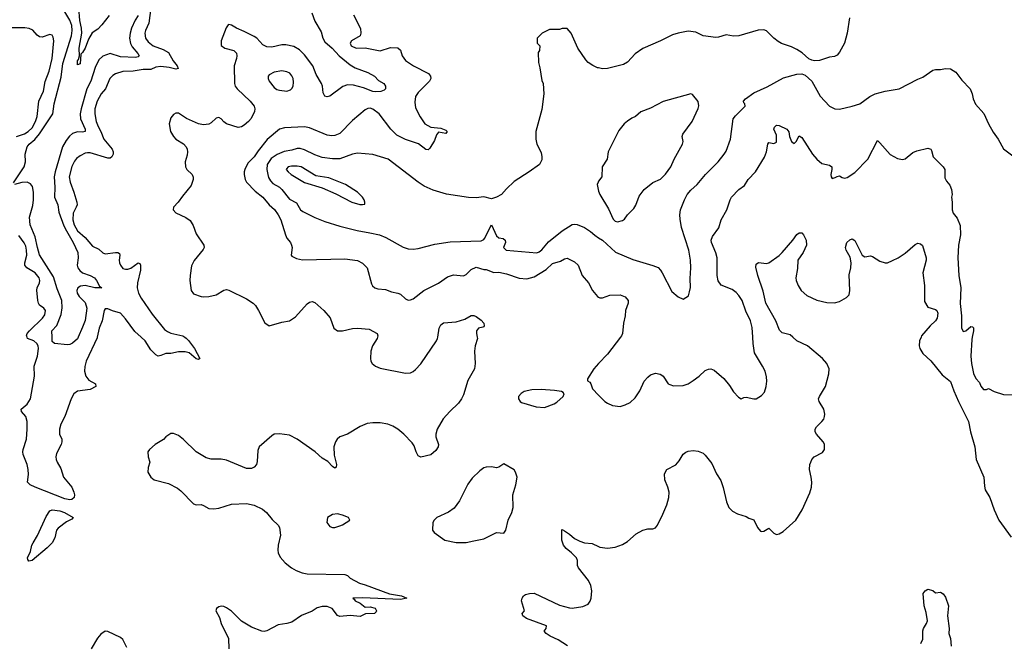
# Model space of a CAD drawing. Header units: inches. Extents: x 1934316 to 2140091, y 524953 to 667329.
# Tile 189 of 256: x 2015412 to 2023215, y 607573 to 612517. Entities that reach past the tile are written whole.
import ezdxf

# ---------------------------------------------------------------- set-up
doc = ezdxf.new("R2010")
doc.units = ezdxf.units.IN
doc.header["$MEASUREMENT"] = 0
for name, color, linetype in [('C0610', 7, 'Continuous'), ('C0611', 7, 'Continuous'), ('C0620', 7, 'Continuous'), ('C0621', 7, 'Continuous')]:
    doc.layers.add(name, color=color, linetype=linetype)

msp = doc.modelspace()

# ---------------------------------------------------------------- linework, layer by layer
at = {"layer": 'C0610', "color": 5}
for points, elevation in [([(2016026.6, 610000), (2016025.4, 609994.6), (2015938.5, 609810), (2015928.2, 609768.2), (2015925.2, 609730), (2015934.9, 609690), (2015959.4, 609659.4), (2016012.2, 609630), (2016014.9, 609610), (2015970, 609586.1), (2015870, 609571.4), (2015840.7, 609550), (2015818.6, 609510), (2015768.5, 609370), (2015738.9, 609310), (2015727.6, 609270), (2015728.2, 609230), (2015745.5, 609190), (2015747.1, 609170), (2015741.6, 609150), (2015703, 609077), (2015699.2, 609050), (2015702, 609030), (2015708.9, 609008.9), (2015738.3, 608958.3), (2015759.2, 608890), (2015826, 608810), (2015842.2, 608770), (2015845.2, 608750), (2015843.6, 608730), (2015825.9, 608714.1), (2015809.5, 608710.5), (2015770, 608717), (2015535.2, 608810), (2015494, 608830), (2015473.4, 608850), (2015481.8, 608910), (2015479.4, 608950), (2015469.9, 608989.9), (2015439.9, 609070), (2015437.9, 609090), (2015439.7, 609110), (2015465.5, 609190), (2015472, 609270), (2015471, 609331), (2015460.2, 609370), (2015426.6, 609410), (2015422.6, 609430), (2015470.8, 609469.2), (2015497.9, 609510), (2015528.5, 609690), (2015527.5, 609770), (2015553.8, 609850), (2015561.4, 609910), (2015557.7, 609930), (2015547.4, 609950), (2015523.9, 609970), (2015474.7, 609990), (2015470.3, 610000)], 280), ([(2015875.7, 610000), (2015870, 609987), (2015830, 609952.7), (2015810, 609941.2), (2015790, 609939), (2015688.9, 609948.9), (2015670, 609966), (2015668.6, 610000)], 260), ([(2016720.1, 610000), (2016730, 609993), (2016750, 609973.4), (2016797.8, 609910), (2016840.5, 609830), (2016830, 609822.4), (2016810, 609827.2), (2016755.4, 609875.4), (2016723.7, 609883.7), (2016670, 609883.4), (2016610, 609869.9), (2016570, 609870.9), (2016530, 609853.7), (2016510, 609850.3), (2016490, 609859.2), (2016450, 609899.1), (2016405.1, 609970), (2016373.8, 610000)], 280), ([(2019038.2, 610000), (2019040.7, 609990), (2019021.6, 609930), (2019015.8, 609890), (2019021.6, 609790), (2019016.3, 609750), (2018963.9, 609656.1), (2018930, 609544), (2018914, 609510), (2018890, 609476.2), (2018821.6, 609410), (2018768.9, 609351.1), (2018721.6, 609270), (2018710.4, 609230), (2018710.4, 609210), (2018730.4, 609150), (2018727.7, 609130), (2018710, 609101.2), (2018670, 609067.3), (2018590, 609049.3), (2018570, 609059.5), (2018553.3, 609090), (2018537.2, 609137.2), (2018522, 609162), (2018456.4, 609230), (2018409.6, 609270), (2018370, 609294.5), (2018329.8, 609309.8), (2018270, 609319.8), (2018210, 609321), (2018165.7, 609314.3), (2018110, 609292.8), (2018010, 609229.7), (2017949.1, 609210.9), (2017928.9, 609191.1), (2017914.9, 609170), (2017901.6, 609130), (2017905.1, 609065.1), (2017924, 608990), (2017921, 608970), (2017910, 608961.2), (2017890, 608973.2), (2017853.4, 609013.4), (2017810, 609041.1), (2017753.3, 609090), (2017610, 609192.4), (2017550, 609221.6), (2017470, 609233.3), (2017430, 609229.6), (2017410, 609217.6), (2017310.6, 609130), (2017298.8, 609101.2), (2017295.1, 609015.1), (2017288.4, 608990), (2017270, 608969.6), (2017250, 608959.7), (2017210, 608957.4), (2017050, 609025.6), (2017010, 609033.3), (2016930, 609031.5), (2016890, 609043.6), (2016811.3, 609091.3), (2016710, 609189), (2016670, 609219), (2016630, 609235.3), (2016610, 609235.3), (2016570, 609209), (2016550.4, 609189.6), (2016486.8, 609150), (2016441, 609110), (2016426.8, 609090), (2016430.7, 609050.7), (2016442.8, 609010), (2016430, 608966), (2016427.3, 608930), (2016451, 608890), (2016478, 608870), (2016590, 608838.4), (2016662.9, 608802.9), (2016690, 608782), (2016790, 608679.1), (2016810, 608670.4), (2016850, 608672), (2016870, 608664.9), (2016910, 608640.4), (2016950, 608638.4), (2016990, 608645.3), (2017090, 608674.6), (2017210, 608682.3), (2017270, 608669), (2017335.1, 608635.1), (2017369.2, 608609.2), (2017413.7, 608553.7), (2017460.5, 608510), (2017470.5, 608490), (2017479.3, 608430), (2017461.3, 608350), (2017458.4, 608310), (2017461.6, 608290), (2017475.8, 608255.8), (2017515.5, 608210), (2017565.5, 608170), (2017602, 608150), (2017650, 608131.4), (2017690, 608122.8), (2017990, 608117.3), (2018010.4, 608110.4), (2018031.3, 608090), (2018104.7, 608050), (2018150, 608037.1), (2018344, 607964), (2018438, 607950), (2018481, 607930), (2018430, 607920.5), (2018130, 607933.6), (2018052, 607930), (2018063.5, 607923.5), (2018070.8, 607910), (2018111.6, 607891.5), (2018150, 607860.5), (2018190, 607861.1), (2018230, 607850.3), (2018240.4, 607830), (2018237.4, 607822.6), (2018224.7, 607810), (2018153.4, 607806.6), (2018110, 607786), (2018030, 607792.8), (2017950, 607784.2), (2017930, 607792.7), (2017889, 607850), (2017850, 607865.6), (2017810, 607863.5), (2017770, 607853.5), (2017730, 607828.7), (2017645.9, 607794.1), (2017570, 607741), (2017530.2, 607729.8), (2017459.5, 607720.5), (2017370, 607671.8), (2017350, 607667.6), (2017330, 607669.6), (2017250, 607702), (2017168.7, 607748.7), (2017090, 607826.6), (2017050, 607854.5), (2017030, 607863.7), (2017010, 607866), (2016990, 607861.2), (2016971.3, 607850), (2016967.3, 607830), (2016996.7, 607776.7), (2017008.2, 607730), (2017067.7, 607610), (2017070.7, 607530)], 320), ([(2018247.8, 610000), (2018244.9, 609990), (2018207.9, 609932.1), (2018194.6, 609890), (2018191.8, 609830), (2018195.3, 609810), (2018206.4, 609790), (2018230.6, 609770), (2018270, 609752.9), (2018470, 609714.4), (2018510, 609718.4), (2018530, 609728.4), (2018550, 609742.4), (2018590, 609788.2), (2018714, 609970), (2018723.6, 609990), (2018725.4, 610000)], 320), ([(2020000, 609790.3), (2019962, 609750), (2019912, 609670), (2019912.7, 609652.7), (2019930, 609642), (2019938, 609630), (2019951, 609590), (2020000, 609541)], 340), ([(2019752.2, 607552.2), (2019680.5, 607600.5), (2019616.3, 607630), (2019585.1, 607650), (2019569.4, 607670), (2019584, 607690), (2019586, 607710), (2019428.6, 607768.6), (2019400.7, 607790), (2019393.2, 607810), (2019414, 607830), (2019389.3, 607910), (2019393.2, 607930), (2019404, 607950), (2019420.7, 607959.3), (2019451.7, 607968.3), (2019490, 607970.4), (2019690, 607875.8), (2019770, 607853.4), (2019790, 607850.7), (2019876, 607864), (2019916.5, 607883.5), (2019933.6, 607906.4), (2019941.2, 607930), (2019945.2, 607990), (2019939.3, 608030), (2019919.3, 608070), (2019840.7, 608170), (2019831.6, 608190), (2019832.6, 608230), (2019824.4, 608250), (2019785.3, 608290), (2019743.6, 608323.6), (2019720.7, 608350), (2019707.9, 608390), (2019708.1, 608471.9), (2019710, 608474.8), (2019730, 608464), (2019770, 608438), (2019810, 608403.5), (2019850, 608381.3), (2019889.5, 608370.5), (2019950, 608363.8), (2020000, 608340.1)], 320), ([(2016260.2, 607540.2), (2016230, 607602), (2016210, 607619.5), (2016110, 607665.2), (2016090, 607668.7), (2016055.3, 607644.7), (2016027.5, 607612.5), (2015978, 607530)], 320)]:
    msp.add_lwpolyline(points, dxfattribs=dict(at, elevation=elevation))
for points, elevation in [([(2019545.6, 609585.6), (2019470, 609582.7), (2019410, 609569), (2019385.8, 609554.2), (2019366, 609530), (2019364.7, 609510), (2019378, 609490), (2019390, 609481), (2019506.4, 609446.4), (2019570, 609442), (2019649.1, 609470.9), (2019670, 609484.7), (2019718, 609530), (2019728, 609550), (2019720.4, 609560.4), (2019706, 609570), (2019650, 609577.2)], 340), ([(2019250, 608995.3), (2019210, 608968.7), (2019190, 608964), (2019150, 608972.7), (2019110, 608969.3), (2019090, 608962.7), (2019058.8, 608941.2), (2018999, 608881), (2018964.8, 608835.2), (2018898, 608702), (2018855.3, 608644.7), (2018810, 608612.3), (2018718, 608570), (2018698, 608550), (2018686, 608530), (2018684.7, 608470), (2018698, 608450), (2018782, 608390), (2018870, 608371), (2018950, 608371), (2019010, 608386), (2019090, 608401), (2019190, 608451), (2019250, 608444.7), (2019264, 608470), (2019282.7, 608550), (2019312.3, 608610), (2019322.7, 608650), (2019319, 608750), (2019345.2, 608830), (2019354, 608890), (2019342, 608930), (2019330, 608948)], 340), ([(2015485.1, 608225.1), (2015476, 608236), (2015472.7, 608250), (2015498.9, 608301.1), (2015508.7, 608350), (2015517.7, 608370), (2015552.9, 608427.1), (2015622.5, 608577.5), (2015650, 608624.2), (2015670, 608631.4), (2015730, 608622.7), (2015767.3, 608610), (2015834.6, 608570), (2015824.2, 608555.8), (2015784, 608536), (2015715.6, 608484.4), (2015704.2, 608470), (2015691.4, 608410), (2015670, 608369.8), (2015630, 608328.4), (2015510, 608229.6)], 280), ([(2017930, 608599), (2017890, 608593.2), (2017851.3, 608570), (2017846.8, 608530), (2017870, 608498), (2017890, 608491), (2017910, 608491), (2017950, 608504), (2017970, 608511), (2018028, 608550), (2018018, 608570), (2017970, 608589)], 340)]:
    msp.add_lwpolyline(points, close=True, dxfattribs=dict(at, elevation=elevation))
at = {"layer": 'C0611', "color": 5}
for points, elevation in [([(2015364, 611224), (2015448.5, 611350), (2015456.9, 611390), (2015456.6, 611450), (2015471.4, 611510), (2015486, 611530), (2015532.9, 611567.1), (2015570, 611612.7), (2015675.4, 611770), (2015686.1, 611850), (2015739.7, 612060.3), (2015754.6, 612170), (2015823, 612390), (2015827.9, 612430), (2015825.5, 612470), (2015810, 612512.3), (2015770, 612578.4)], 260), ([(2016450.1, 612610), (2016435.4, 612490), (2016408.7, 612430), (2016404.2, 612410), (2016409.4, 612370), (2016430, 612341.2), (2016470, 612310.2), (2016550, 612279.8), (2016590, 612256.5), (2016629.6, 612189.6), (2016660.7, 612150), (2016668.2, 612130), (2016650, 612125.2), (2016597.3, 612137.3), (2016530, 612145.1), (2016490, 612139.6), (2016450, 612122), (2016390, 612123.2), (2016310, 612108.1), (2016230, 612105.7), (2016170, 612087.1), (2016150, 612074), (2016127.5, 612050), (2016092.5, 611970), (2016057.1, 611930), (2016024.8, 611870), (2016008, 611810), (2016007, 611770), (2016018, 611710), (2016033.1, 611670), (2016056.1, 611630), (2016079.1, 611570), (2016144.3, 611490), (2016151.8, 611470), (2016152.2, 611450), (2016142.2, 611430), (2016130, 611419.8), (2016110, 611418.5), (2015970, 611460.2), (2015950, 611462.3), (2015930, 611457.4), (2015890, 611436.8), (2015863.3, 611416.6), (2015845.5, 611394.5), (2015826.3, 611353.7), (2015804.8, 611270), (2015811, 611230), (2015841.8, 611150), (2015865.3, 611070), (2015866.6, 611050), (2015860.1, 611030), (2015836.8, 610983.2), (2015832.9, 610930), (2015842.6, 610890), (2015870, 610841.7), (2015930.1, 610790), (2015990, 610722.2), (2016038.5, 610698.5), (2016070, 610667.6), (2016090, 610659.7), (2016172.2, 610672.2), (2016190.9, 610670.9), (2016202.3, 610662.3), (2016206.7, 610650), (2016200.7, 610610), (2016202.4, 610590), (2016210.2, 610570.2), (2016230, 610545.3), (2016250, 610538.3), (2016270, 610538), (2016293, 610547), (2016350, 610590.3), (2016364.1, 610584.1), (2016370.2, 610570.2), (2016370.1, 610529.9), (2016345, 610430), (2016342.6, 610390), (2016353.8, 610350), (2016373.8, 610310), (2016461.7, 610181.7), (2016559.6, 610059.6), (2016583.5, 610043.5), (2016610, 610032.9), (2016706, 610010), (2016720.1, 610000)], 280), ([(2016121.6, 612550), (2016062.9, 612477.1), (2016030, 612442.9), (2015987.3, 612412.7), (2015958.1, 612361.9), (2015930, 612291.8), (2015910, 612256.2), (2015897.3, 612242.7), (2015890, 612166), (2015870, 612159), (2015868.9, 612190), (2015878.3, 612201.7), (2015886.6, 612230), (2015884.1, 612290), (2015903.4, 612410), (2015901.9, 612450), (2015889.3, 612510.7), (2015879.8, 612610)], 240), ([(2017727.9, 612570), (2017750, 612506), (2017800.4, 612420.4), (2017815.7, 612370), (2017830, 612342.4), (2017888.6, 612290), (2017942.6, 612230), (2018030, 612158.1), (2018070, 612136.4), (2018170, 612099.4), (2018223.7, 612070), (2018255.6, 612035.6), (2018297.3, 612010), (2018310.8, 611990), (2018311, 611970), (2018301.4, 611958.6), (2018273.4, 611946.6), (2018230, 611945.7), (2018210, 611948.5), (2018136.5, 611976.5), (2018058.1, 611998.1), (2018010, 612001), (2017973.8, 611986.2), (2017870, 611911.5), (2017850, 611905.6), (2017831.5, 611911.5), (2017816.6, 611936.6), (2017811.1, 611990), (2017804.4, 612010), (2017761.1, 612081.1), (2017735.4, 612150), (2017670, 612237.2), (2017630, 612277.4), (2017584.5, 612304.5), (2017522.2, 612317.8), (2017490, 612318), (2017410, 612300.3), (2017370, 612301.4), (2017338, 612318), (2017291.3, 612370), (2017270, 612384), (2017190, 612424.4), (2017130, 612448.4), (2017090, 612474), (2017070, 612479.3), (2017064.9, 612475.1), (2017047.7, 612452.3), (2017008.5, 612350), (2017010, 612312), (2017038, 612290), (2017110, 612273), (2017130.3, 612250.3), (2017133.7, 612230), (2017130.4, 612210.4), (2017112.6, 612150), (2017113.4, 612010), (2017120.3, 611990), (2017135.3, 611970), (2017238.9, 611870), (2017269, 611830), (2017274.9, 611810), (2017272.6, 611790), (2017245.5, 611734.5), (2017225.3, 611710), (2017190, 611680.9), (2017170, 611668.7), (2017142.9, 611662.9), (2017050, 611691.6), (2017030, 611707), (2017010, 611731.3), (2016990, 611742), (2016970, 611736.9), (2016930, 611699.5), (2016910, 611688.3), (2016870, 611684.4), (2016830, 611691.1), (2016733.2, 611733.2), (2016670, 611774.5), (2016650, 611777), (2016630, 611764.5), (2016610, 611739.3), (2016595.8, 611690), (2016607.2, 611630), (2016630, 611590.5), (2016650.5, 611570), (2016710, 611533.7), (2016731.8, 611510), (2016740.3, 611490), (2016742.3, 611470), (2016738.5, 611441.5), (2016722.4, 611390), (2016725.5, 611350), (2016736.3, 611330), (2016779.1, 611290), (2016787.9, 611267.9), (2016788, 611250), (2016770, 611202.7), (2016701.1, 611118.9), (2016668.2, 611070), (2016630.4, 611030), (2016628.5, 611010), (2016650, 610984.9), (2016729.3, 610949.3), (2016763.6, 610923.6), (2016786, 610886), (2016810, 610819.1), (2016872.6, 610730), (2016874.3, 610710), (2016865.6, 610694.4), (2016793.4, 610606.6), (2016774.5, 610565.5), (2016762.6, 610490), (2016761.1, 610450), (2016770.4, 610370.4), (2016790, 610344.4), (2016850, 610321.3), (2016870, 610318.7), (2016910, 610321.3), (2016970, 610335.8), (2017030, 610372), (2017050, 610377), (2017070, 610372.2), (2017210, 610304.9), (2017262, 610270), (2017280.5, 610250), (2017305.5, 610210), (2017354.4, 610114.4), (2017390, 610091), (2017490, 610118), (2017551.4, 610128.6), (2017598.8, 610161.2), (2017690, 610264.9), (2017710, 610277.3), (2017730, 610282.8), (2017750, 610276), (2017822, 610210), (2017873.3, 610153.3), (2017902, 610070), (2017930, 610050.5), (2017970.3, 610050.3), (2018050, 610069.1), (2018090, 610071.3), (2018182.6, 610062.6), (2018246, 610030), (2018250.7, 610010), (2018247.8, 610000)], 320), ([(2016350.1, 612549.9), (2016327, 612513), (2016297.8, 612450), (2016286.9, 612410), (2016282.1, 612370), (2016289.1, 612329.1), (2016302.3, 612302.3), (2016347.2, 612250), (2016358.7, 612230), (2016350, 612222), (2016330, 612217.6), (2016210, 612222.4), (2016130, 612247.6), (2016072.1, 612227.9), (2016040.4, 612199.6), (2016010, 612138.4), (2015977, 612030), (2015945.1, 611970), (2015898.2, 611810), (2015892.5, 611770), (2015893.9, 611730), (2015930.1, 611650), (2015930.1, 611629.9), (2015910, 611624.2), (2015870, 611627.7), (2015830, 611614.6), (2015806.4, 611593.6), (2015779.8, 611560.2), (2015752.2, 611507.8), (2015692.8, 611310), (2015685.5, 611270), (2015691.3, 611190), (2015688.7, 611110), (2015715.1, 611050), (2015721.9, 610990), (2015763, 610883), (2015781.7, 610841.7), (2015835.4, 610750), (2015871.6, 610670), (2015875.9, 610630), (2015866.2, 610570), (2015872.3, 610550), (2015887.5, 610527.5), (2015910, 610510.2), (2015970.4, 610490), (2016005.5, 610470), (2016021.3, 610450), (2016044, 610404), (2016062, 610390), (2016008.7, 610390), (2015930, 610409.7), (2015894.6, 610405.4), (2015873, 610390), (2015864.9, 610370), (2015868.3, 610348.3), (2015883.4, 610323.4), (2015930, 610274), (2015944.5, 610230), (2015930, 610133.2), (2015910, 610078), (2015875.7, 610000)], 260), ([(2018056.6, 612556.6), (2018113, 612447), (2018116.5, 612410), (2018110.2, 612389.8), (2018041.7, 612350), (2018030.3, 612330), (2018039.5, 612310), (2018078, 612290), (2018150, 612294), (2018270, 612270.2), (2018350, 612295.8), (2018410, 612294.9), (2018430, 612274), (2018442, 612230), (2018470, 612193.4), (2018532.1, 612152.1), (2018651.8, 612090), (2018669, 612070), (2018669.1, 612050), (2018659.6, 612030), (2018570, 611940.7), (2018550, 611909), (2018543.4, 611863.4), (2018550, 611818), (2018585.5, 611745.5), (2018622, 611690), (2018670, 611665.7), (2018750, 611658), (2018790, 611641), (2018798.8, 611630), (2018790, 611615.3), (2018730, 611624.5), (2018715.3, 611604.8), (2018700, 611560), (2018662.4, 611497.6), (2018650, 611484.2), (2018630, 611488.3), (2018571.4, 611531.4), (2018470, 611567.6), (2018400.7, 611600.7), (2018354.2, 611650), (2018262, 611770), (2018210, 611807.1), (2018190, 611814.5), (2018170, 611813.5), (2018150, 611802), (2018050, 611718.7), (2017950, 611615.1), (2017910, 611598.2), (2017884.8, 611595.2), (2017850, 611600.3), (2017710, 611659.8), (2017670, 611667.3), (2017510, 611659.8), (2017470.2, 611649.8), (2017373.5, 611566.5), (2017301.7, 611478.3), (2017270.2, 611430), (2017220.5, 611379.5), (2017197, 611330), (2017190.4, 611310), (2017190.4, 611290.4), (2017198, 611250), (2017210.4, 611230), (2017278.6, 611158.6), (2017338.3, 611110), (2017388.9, 611050), (2017431.5, 611011.5), (2017461.6, 610970), (2017482.2, 610930), (2017518, 610810), (2017530, 610786), (2017558.8, 610750), (2017566.8, 610730), (2017570.8, 610710), (2017564.7, 610650), (2017570, 610642), (2017604.5, 610624.5), (2017653, 610613), (2017990, 610621.3), (2018090, 610608.9), (2018130, 610587), (2018166.7, 610550), (2018201.4, 610421.4), (2018207.6, 610407.6), (2018227.3, 610390), (2018250, 610383.1), (2018310, 610378.3), (2018358.7, 610358.7), (2018410, 610349), (2018430, 610339.6), (2018470, 610304.4), (2018490, 610292.7), (2018510, 610294.9), (2018530, 610303.8), (2018614.5, 610370), (2018730.9, 610429.1), (2018802.4, 610477.6), (2018850, 610493.8), (2018930, 610486.7), (2018950, 610496.5), (2018990, 610535.8), (2019030, 610555.8), (2019090, 610535.6), (2019110, 610537.4), (2019170, 610513.7), (2019210, 610514.6), (2019270, 610501.1), (2019370, 610468.8), (2019430, 610463.1), (2019490, 610479.5), (2019584.6, 610535.4), (2019635.3, 610584.7), (2019697.1, 610602.9), (2019730, 610621.3), (2019750, 610626.4), (2019810, 610596), (2019838.9, 610570), (2019870.4, 610490), (2019920.5, 610430), (2019950.5, 610370), (2019990, 610322), (2020000, 610317.5)], 340), ([(2015386.2, 611590), (2015450, 611611.8), (2015478.6, 611630), (2015510, 611660.2), (2015536.9, 611710), (2015550.6, 611750), (2015564.3, 611870), (2015599.9, 611950), (2015614.3, 612025.7), (2015646.5, 612110), (2015669.8, 612209.8), (2015681.5, 612350), (2015678.5, 612378.5), (2015670, 612395.1), (2015650, 612400.5), (2015590, 612378.5), (2015570, 612379.8), (2015550, 612394.3), (2015515.1, 612435.1), (2015488.3, 612448.3), (2015452.9, 612452.9), (2015350, 612452.8)], 280), ([(2020000, 612134.3), (2019990, 612136.3), (2019953.2, 612153.2), (2019917.6, 612177.6), (2019897.6, 612197.6), (2019836.2, 612290), (2019782, 612410), (2019750, 612446), (2019710, 612446), (2019690, 612438), (2019610, 612438), (2019554, 612410), (2019514, 612370), (2019514, 612330), (2019534, 612310), (2019532.7, 612272.7), (2019522, 612258), (2019523.6, 612176.4), (2019535.3, 612135.3), (2019550, 612034), (2019561, 612010), (2019566.8, 611930), (2019550, 611806), (2019502.8, 611630), (2019502.8, 611570), (2019510.8, 611530), (2019543.5, 611463.5), (2019551, 611430), (2019550, 611406), (2019531.3, 611370), (2019450, 611309.4), (2019330, 611233.2), (2019270, 611177.2), (2019230.3, 611129.7), (2019190, 611109.4), (2019150, 611096), (2019090, 611111.8), (2019030, 611104.5), (2018970, 611107), (2018794.5, 611134.5), (2018690, 611164.5), (2018618, 611198), (2018570, 611229.3), (2018331.2, 611411.2), (2018210, 611447.1), (2018090, 611457.4), (2018050, 611450.6), (2017950, 611413.4), (2017890, 611412.6), (2017810, 611424.3), (2017750, 611446.1), (2017670, 611486.4), (2017635, 611495), (2017610, 611494.4), (2017570, 611481.6), (2017507.9, 611472.1), (2017451.2, 611448.8), (2017404.8, 611415.2), (2017373.3, 611370), (2017370.6, 611330), (2017377.8, 611290), (2017385, 611265), (2017399.2, 611239.2), (2017419.2, 611219.2), (2017470, 611189.4), (2017490, 611170.9), (2017550, 611093.5), (2017604.8, 611064.8), (2017638, 611010), (2017655.4, 610995.4), (2017750, 610948), (2017830, 610915.6), (2017950, 610879.6), (2018085.8, 610845.8), (2018188.2, 610828.2), (2018262.8, 610810), (2018314, 610790), (2018450, 610714), (2018490, 610701.3), (2018530, 610697.1), (2018570, 610702.4), (2018703.3, 610736.7), (2018823.7, 610756.3), (2019070, 610763.9), (2019090, 610774.3), (2019096.7, 610783.3), (2019150, 610890.7), (2019190, 610804.2), (2019210, 610787.6), (2019242.9, 610782.9), (2019260.4, 610770), (2019262, 610750), (2019245.7, 610710), (2019266.8, 610690), (2019510, 610669.3), (2019530, 610676.5), (2019550, 610691.1), (2019603.9, 610756.1), (2019710, 610842.8), (2019790, 610891.8), (2019810, 610895.3), (2019830, 610892.2), (2019888.1, 610868.1), (2019937, 610837), (2019970, 610808.5), (2020000, 610788.5)], 360), ([(2015668.6, 610000), (2015666.4, 610050), (2015706.7, 610093.3), (2015739.4, 610180.6), (2015748.8, 610231.2), (2015747.2, 610290), (2015710, 610382), (2015679.2, 610479.2), (2015570, 610652.8), (2015552.2, 610710), (2015535.8, 610795.8), (2015493.9, 610890), (2015489.9, 610950.1), (2015515.6, 611044.4), (2015521.8, 611090), (2015521.9, 611150), (2015513.4, 611193.4), (2015496.7, 611216.7), (2015470, 611229.9), (2015430, 611227.4), (2015369.8, 611209.8)], 260), ([(2020000, 611236), (2019995.5, 611230), (2019988.5, 611210), (2019995.3, 611170), (2020000, 611157.5)], 380), ([(2015470.3, 610000), (2015466, 610010), (2015471.8, 610030), (2015488.9, 610050), (2015592.2, 610150), (2015610, 610176.3), (2015615.3, 610210), (2015603.6, 610230), (2015570, 610252.8), (2015559.8, 610270), (2015555.4, 610290), (2015547.9, 610372), (2015549.8, 610390), (2015569.8, 610430.2), (2015572.1, 610450), (2015566.6, 610470), (2015535.3, 610510), (2015468.5, 610550), (2015453.3, 610570), (2015452.5, 610590), (2015467.7, 610650), (2015466.9, 610690), (2015460.7, 610720.7), (2015448.4, 610748.4), (2015405.4, 610805.4)], 280), ([(2016373.8, 610000), (2016325.8, 610045.8), (2016250, 610146.5), (2016210, 610189), (2016147.7, 610207.7), (2016110, 610225.1), (2016090, 610223.7), (2016082, 610210), (2016065.2, 610130), (2016042.5, 610070), (2016026.6, 610000)], 280), ([(2018725.4, 610000), (2018737.6, 610070), (2018750, 610097.3), (2018770, 610114.8), (2018870, 610120.4), (2018938.7, 610141.3), (2018990, 610170.8), (2019010, 610171), (2019030, 610164.7), (2019070, 610134.8), (2019090, 610111), (2019093, 610090), (2019090, 610082), (2019082, 610078), (2019047.5, 610072.5), (2019031, 610050), (2019031, 610030), (2019038.2, 610000)], 320)]:
    msp.add_lwpolyline(points, dxfattribs=dict(at, elevation=elevation))
for points, elevation in [([(2017490, 612111.2), (2017430, 612100.5), (2017390, 612080.9), (2017381.6, 612070), (2017381.3, 612050), (2017388.7, 612030), (2017430, 611978), (2017450, 611964.4), (2017470, 611957.6), (2017530, 611949.1), (2017558.9, 611961.1), (2017570, 611970.4), (2017580.3, 611990), (2017582.4, 612022.4), (2017578, 612050), (2017570, 612072), (2017552.8, 612092.8), (2017530, 612104.7)], 340), ([(2017610, 611356.4), (2017565.1, 611354.9), (2017541, 611350), (2017526.4, 611333.6), (2017524.9, 611330), (2017540.7, 611310), (2017564, 611290), (2017670, 611225.5), (2017810, 611184), (2017916.4, 611136.4), (2018044.7, 611070), (2018108.4, 611051.6), (2018130, 611052), (2018146, 611054), (2018148, 611070), (2018142, 611090), (2018128.7, 611110), (2018088.7, 611150), (2017995.3, 611210), (2017863.3, 611263.3), (2017759.6, 611279.6), (2017644, 611350)], 380)]:
    msp.add_lwpolyline(points, close=True, dxfattribs=dict(at, elevation=elevation))
at = {"layer": 'C0620', "color": 5}
for points, elevation in [([(2020000, 609541), (2020050, 609491), (2020070, 609476), (2020110, 609458.8), (2020170, 609451), (2020210, 609462.8), (2020250, 609482.8), (2020290, 609518.8), (2020326.5, 609573.5), (2020362.4, 609650), (2020390, 609683.8), (2020410, 609701.6), (2020450, 609714.8), (2020487.3, 609707.3), (2020499.8, 609699.8), (2020511.3, 609690), (2020551.3, 609630), (2020563.4, 609623.4), (2020594, 609614), (2020670, 609615.5), (2020710, 609630.4), (2020750, 609655.8), (2020796.2, 609690), (2020844.7, 609735.2), (2020870, 609746.7), (2020890, 609748.2), (2020917, 609737), (2020991.8, 609671.8), (2021037.3, 609617.3), (2021070, 609566), (2021110, 609524.7), (2021130, 609512), (2021150, 609522), (2021170, 609524.7), (2021230, 609511.3), (2021250, 609511.3), (2021290, 609538), (2021315.1, 609564.9), (2021329.2, 609610), (2021332.7, 609650), (2021330, 609686), (2021319.3, 609730), (2021299.3, 609770), (2021235.1, 609875.1), (2021224.4, 609950), (2021221.5, 610000)], 340), ([(2020174.7, 610000), (2020070, 609864.5), (2020000, 609790.3)], 340), ([(2020000, 608340.1), (2020010, 608335.3), (2020070, 608326.7), (2020130, 608334.4), (2020190, 608354.9), (2020230, 608380.5), (2020298.9, 608441.1), (2020350, 608468.5), (2020390, 608480.5), (2020430, 608480.7), (2020450, 608487.3), (2020466, 608510), (2020510, 608596), (2020539.6, 608670), (2020555.6, 608730), (2020558.7, 608770), (2020549.6, 608810), (2020524.7, 608870), (2020523.3, 608916.7), (2020542, 608950), (2020612.5, 608987.5), (2020639.4, 609020.6), (2020670, 609071), (2020690, 609087.3), (2020710, 609094.8), (2020750, 609100.7), (2020790, 609097.3), (2020830, 609079.1), (2020844.4, 609064.4), (2020897.3, 608997.3), (2020935.2, 608915.2), (2020970, 608864.7), (2020988.5, 608808.5), (2021014.9, 608694.9), (2021031, 608650), (2021061.4, 608621.4), (2021099.8, 608599.8), (2021170, 608578), (2021190, 608564.7), (2021231.1, 608551.1), (2021258, 608490), (2021282, 608462), (2021290, 608458), (2021310, 608462), (2021350, 608484.7), (2021390, 608446), (2021410, 608436), (2021430, 608441), (2021462, 608458), (2021564, 608550), (2021612.3, 608630), (2021673.8, 608766.2), (2021686.6, 608810), (2021689.5, 608850.5), (2021685.6, 608890), (2021671.5, 608951.5), (2021674.7, 608990), (2021681.1, 609010), (2021690, 609030.4), (2021707.6, 609050), (2021773.7, 609086.3), (2021789.5, 609110), (2021791.4, 609151.4), (2021780.9, 609170), (2021727.6, 609230), (2021716.9, 609250), (2021716.9, 609270), (2021727.8, 609290), (2021770, 609330.5), (2021784.2, 609350), (2021791.2, 609370), (2021792.6, 609390), (2021784.4, 609430), (2021748.4, 609490), (2021744, 609510), (2021749.8, 609530.2), (2021797.6, 609610), (2021824.5, 609710), (2021827.3, 609750), (2021809.6, 609790), (2021774.3, 609830), (2021654.3, 609930), (2021570, 609972.1), (2021539.7, 610000)], 320), ([(2022555.6, 610000), (2022543.7, 609970), (2022541.3, 609930), (2022545.3, 609910), (2022568.5, 609870), (2022633.2, 609813.2), (2022722.4, 609702.4), (2022790, 609647.7), (2022814.8, 609574.8), (2022851.9, 609490), (2022930.8, 609330), (2022946.2, 609250), (2022980.7, 609130), (2022991.4, 609030), (2023053.1, 608890), (2023058.3, 608818.3), (2023064.9, 608790), (2023099.5, 608730), (2023136.1, 608630), (2023172.9, 608550), (2023270, 608415.5)], 320), ([(2022961.9, 610000), (2022958.7, 609981.3), (2022950.4, 609850.4), (2022954, 609790), (2022970.7, 609710.7), (2022990, 609671.3), (2023019.3, 609639.3), (2023030, 609612), (2023050, 609584.7), (2023074.6, 609585.4), (2023090, 609592), (2023134, 609570), (2023210, 609546), (2023318, 609542)], 340), ([(2022554.3, 607570), (2022570, 607606), (2022568.6, 607671.4), (2022574, 607690), (2022599.7, 607730), (2022605.7, 607750), (2022597, 607817), (2022581.1, 607870), (2022573.2, 607966.8), (2022588, 607990), (2022610, 608001), (2022650, 607991.3), (2022670, 607972), (2022710, 607978), (2022730, 607964.7), (2022750, 607938), (2022772, 607870), (2022764, 607790), (2022777.1, 607690), (2022774.9, 607650), (2022788.5, 607610), (2022793.1, 607550)], 280)]:
    msp.add_lwpolyline(points, dxfattribs=dict(at, elevation=elevation))
at = {"layer": 'C0621', "color": 5}
for points, elevation in [([(2021988.8, 612531.2), (2021970.4, 612410), (2021948.2, 612330), (2021910, 612259.3), (2021890, 612235.1), (2021870, 612226), (2021830, 612218.9), (2021750, 612193.7), (2021710, 612189.7), (2021690, 612194.7), (2021666.3, 612206.3), (2021613.7, 612253.7), (2021570, 612280.5), (2021530, 612301.6), (2021450, 612327.3), (2021423.3, 612343.3), (2021390, 612369.3), (2021330, 612429.2), (2021310, 612436), (2021265.8, 612434.2), (2021111.4, 612388.6), (2021070, 612387.4), (2021010, 612398), (2020950, 612377.4), (2020930, 612376.5), (2020830, 612388.3), (2020770, 612417), (2020710, 612425.1), (2020630, 612409.6), (2020584.4, 612395.6), (2020490, 612349.6), (2020350.3, 612289.7), (2020290, 612246.6), (2020230, 612180.7), (2020198.2, 612161.8), (2020071.3, 612128.7), (2020030, 612128.4), (2020000, 612134.3)], 360), ([(2020000, 610788.5), (2020030, 610768.5), (2020135, 610675), (2020270, 610615), (2020430, 610568.8), (2020471.3, 610551.3), (2020491.4, 610531.4), (2020504.9, 610510), (2020580.7, 610360.7), (2020630, 610318.8), (2020670, 610302), (2020711.6, 610328.4), (2020721.5, 610358.5), (2020727, 610393), (2020725.8, 610465.8), (2020731.2, 610550), (2020728, 610610), (2020714.5, 610690), (2020657.7, 610870), (2020645.6, 610934.4), (2020644, 610970), (2020649.7, 611010), (2020681.3, 611090), (2020703, 611130), (2020730, 611166.4), (2020780.5, 611210), (2020847.8, 611290), (2020948.8, 611391.2), (2020996.3, 611450), (2021010, 611474), (2021046.6, 611570), (2021067.7, 611730), (2021085, 611755), (2021160.7, 611830), (2021158, 611850), (2021150, 611858), (2021148, 611870), (2021163.6, 611890), (2021230, 611937.3), (2021334.7, 611985.3), (2021464.9, 612055.1), (2021570, 612086), (2021610, 612087.3), (2021637.3, 612077.3), (2021688.9, 612028.9), (2021757, 611910), (2021830, 611830.4), (2021871, 611811), (2021910, 611807.6), (2022009.6, 611830), (2022069.6, 611850), (2022150, 611908.5), (2022192.2, 611927.8), (2022270, 611950.4), (2022382, 611970), (2022530, 612045.5), (2022570, 612060.5), (2022650, 612116.3), (2022670, 612123), (2022710, 612122), (2022750, 612130.6), (2022790, 612127.3), (2022830, 612101), (2022877.7, 612037.7), (2022943.8, 611970), (2022960.4, 611930), (2022968.5, 611890), (2022987.9, 611847.9), (2023053, 611773), (2023090, 611691), (2023125.8, 611625.8), (2023166, 611570), (2023210, 611492), (2023350, 611386)], 360), ([(2020000, 611157.5), (2020010.3, 611130), (2020077.3, 611017.3), (2020116, 610936), (2020130, 610920.2), (2020150, 610914.9), (2020190, 610926), (2020205.7, 610934.3), (2020229.8, 610970), (2020279.1, 611020.9), (2020294.6, 611045.4), (2020322.4, 611117.6), (2020361.3, 611170), (2020430, 611225.2), (2020490, 611252.6), (2020530, 611292.9), (2020572.9, 611350), (2020597.7, 611410), (2020664.5, 611530), (2020669.3, 611550), (2020661.2, 611590), (2020667, 611610), (2020741.6, 611710), (2020790, 611812), (2020795.1, 611835.1), (2020788.9, 611868.9), (2020743.1, 611923.1), (2020730, 611928.7), (2020512.5, 611867.5), (2020410, 611816), (2020333.7, 611786.3), (2020291.3, 611750), (2020263, 611737), (2020230, 611713.2), (2020202.8, 611690), (2020160.9, 611639.1), (2020075.5, 611470), (2020067.7, 611410), (2020028.4, 611350), (2020025.3, 611270), (2020000, 611236)], 380), ([(2021221.5, 610000), (2021217, 610077), (2021205.1, 610130), (2021166.2, 610206.2), (2021138, 610290), (2021111.5, 610331.5), (2021090, 610354.3), (2021057.5, 610377.5), (2020972.6, 610412.6), (2020946.7, 610446.7), (2020938.4, 610490), (2020938.9, 610630), (2020929.8, 610669.8), (2020895.3, 610750), (2020893.1, 610770), (2020903.3, 610796.7), (2020952.8, 610867.2), (2020972.4, 610930), (2021016.9, 611010), (2021042.4, 611090), (2021053.6, 611110), (2021111.8, 611170), (2021157.4, 611202.6), (2021184.7, 611250), (2021243.1, 611310), (2021313.6, 611426.4), (2021329.7, 611470), (2021342.4, 611530), (2021350, 611544), (2021390, 611535.3), (2021410, 611544.9), (2021410, 611601.2), (2021389.4, 611650), (2021394.2, 611665.8), (2021410, 611680.7), (2021430, 611679.3), (2021492.7, 611650), (2021507.1, 611627.1), (2021514.2, 611590), (2021530, 611550.4), (2021550, 611535.8), (2021565.6, 611550), (2021590, 611594.8), (2021610, 611582.8), (2021694.9, 611450), (2021730.3, 611410.3), (2021770, 611376.3), (2021830, 611363.8), (2021847.7, 611350), (2021848.4, 611330), (2021839.3, 611290), (2021842, 611270), (2021850, 611258.8), (2021875.1, 611264.9), (2021890, 611274.8), (2021910, 611278), (2021930, 611266), (2021950, 611261), (2021970, 611266), (2022030, 611305.5), (2022134.5, 611410), (2022210, 611558), (2022230, 611541), (2022310, 611447.3), (2022370, 611417.3), (2022407.5, 611407.5), (2022430, 611414), (2022490, 611464), (2022522, 611478), (2022610, 611498), (2022632, 611490), (2022638.8, 611478.8), (2022650.4, 611430), (2022730.7, 611350.7), (2022743.9, 611330), (2022743.8, 611263.8), (2022755.9, 611235.9), (2022784, 611204), (2022796.3, 611170), (2022802, 611130), (2022798, 611110), (2022803, 611070), (2022801.1, 611010), (2022810, 610984), (2022842.8, 610942.7), (2022864.2, 610884.2), (2022868.5, 610810), (2022852, 610730), (2022847.6, 610630), (2022855.8, 610490), (2022870.3, 610390.3), (2022866.7, 610266.7), (2022875.5, 610170), (2022874.8, 610074.8), (2022890, 610046), (2022910, 610051), (2022950, 610084.7), (2022962, 610082), (2022970, 610074), (2022970.5, 610050), (2022961.9, 610000)], 340), ([(2021539.7, 610000), (2021519, 610019), (2021455.5, 610035.5), (2021434.6, 610054.6), (2021405.3, 610130), (2021326.6, 610270), (2021305.5, 610365.5), (2021262.2, 610490), (2021246, 610554), (2021250, 610578), (2021267.2, 610592.8), (2021330, 610584.4), (2021348.7, 610590), (2021430, 610646.4), (2021455.6, 610670), (2021539.5, 610770), (2021570, 610814.8), (2021590, 610826.8), (2021610, 610826), (2021622.8, 610810), (2021644.7, 610770), (2021646.8, 610730), (2021620.5, 610670), (2021579.5, 610610), (2021577, 610543), (2021563, 610470), (2021564.9, 610450), (2021580.5, 610410), (2021604.9, 610370), (2021650.3, 610330.3), (2021730, 610292.4), (2021810, 610274.4), (2021870, 610273), (2021910, 610282), (2021965.8, 610314.2), (2021985.4, 610334.6), (2021991.6, 610370), (2021985.1, 610494.9), (2021999.5, 610550), (2022000.5, 610590), (2021993.5, 610633.5), (2021961.2, 610690), (2021957.2, 610710), (2021966.6, 610750), (2021990, 610770.7), (2022010, 610778.8), (2022030, 610766.8), (2022090, 610650.7), (2022110, 610636.3), (2022154.6, 610645.4), (2022170, 610640.7), (2022230, 610601.6), (2022270, 610588.2), (2022290, 610590.4), (2022330, 610606.4), (2022373.2, 610630), (2022430, 610666), (2022510, 610734), (2022530, 610744), (2022550, 610740.7), (2022567.7, 610727.7), (2022596, 610630), (2022595.6, 610610), (2022568.4, 610510), (2022584, 610410), (2022583.1, 610283.1), (2022610, 610238.8), (2022670, 610220.4), (2022681.6, 610210), (2022688.7, 610190), (2022682, 610150), (2022670.4, 610130), (2022628.5, 610090), (2022559.5, 610010), (2022555.6, 610000)], 320), ([(2020000, 610317.5), (2020010, 610313), (2020030, 610310.5), (2020090, 610333.4), (2020170, 610336.4), (2020210, 610318.4), (2020234, 610290), (2020234, 610270), (2020213.4, 610210), (2020210.3, 610170), (2020196.9, 610110), (2020190.3, 610030), (2020182.4, 610010), (2020174.7, 610000)], 340)]:
    msp.add_lwpolyline(points, dxfattribs=dict(at, elevation=elevation))

doc.saveas('drawing.dxf')
